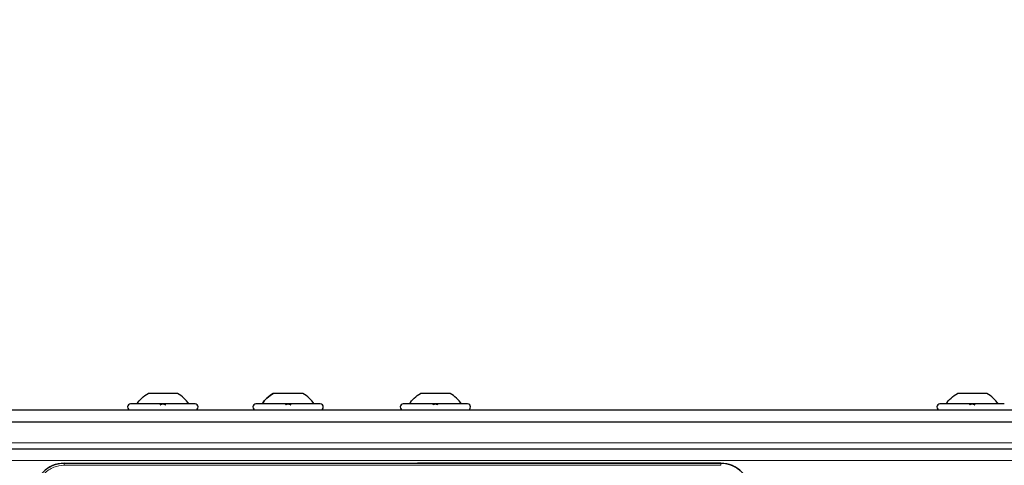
# Model space of a CAD drawing. Header units: millimetres. Extents: x 5 to 418, y 2 to 292.
# Tile 55 of 93: x 81 to 108, y 249 to 261. Entities that reach past the tile are written whole.
import ezdxf

# ---------------------------------------------------------------- set-up
doc = ezdxf.new("R2010")
doc.units = ezdxf.units.MM
doc.layers.add('SLD-0', color=7, linetype='Continuous')
doc.styles.add('SLDTEXTSTYLE0', font='TXT', dxfattribs={"width": 0.605})
doc.dimstyles.new('SLDDIMSTYLE0', dxfattribs={"dimtxt": 3.5, "dimasz": 3.302, "dimexe": 0, "dimexo": 0.0625, "dimgap": 0.875, "dimtad": 1, "dimdec": 1, "dimlfac": 6, "dimrnd": 1e-09, "dimzin": 12, "dimdsep": 46, "dimtxsty": 'SLDTEXTSTYLE0', "dimsah": 1, "dimcen": 0.09, "dimadec": 0, "dimazin": 3, "dimtfac": 1, "dimtofl": 0, "dimtmove": 0, "dimatfit": 3, "dimfxl": 1, "dimfrac": 2, "dimtolj": 1, "dimtzin": 12, "dimarcsym": 0})

# ---------------------------------------------------------------- blocks, each defined once
blk = doc.blocks.new('_D')
at = {"layer": 'SLD-0'}
for p, q in [((57.455, 248.17), (57.455, 271.307)), ((141.205, 248.17), (141.205, 271.307)), ((57.455, 270.307), (141.205, 270.307))]:
    blk.add_line(p, q, dxfattribs=at)
for points in [[(57.455, 270.307), (60.757, 269.799), (60.757, 270.815)], [(141.205, 270.307), (137.903, 270.815), (137.903, 269.799)]]:
    blk.add_solid(points, dxfattribs=at)
at = {"layer": 'SLD-0', "insert": (93.314, 274.819), "char_height": 3.5, "attachment_point": 1, "style": 'SLDTEXTSTYLE0'}
blk.add_mtext('502,5', dxfattribs=at)

msp = doc.modelspace()

# ---------------------------------------------------------------- linework, layer by layer
at = {"color": 7, "linetype": 'Continuous', "lineweight": 25}
for p, q in [((84.9922, 250.5154), (84.1672, 250.5154)), ((88.4922, 250.5154), (87.6672, 250.5154)), ((92.6089, 250.5154), (91.7839, 250.5154)), ((107.6089, 250.5154), (106.7839, 250.5154)), ((85.4797, 250.2237), (83.6797, 250.2237)), ((88.9797, 250.2237), (87.1797, 250.2237)), ((93.0964, 250.2237), (91.2964, 250.2237)), ((108.0964, 250.2237), (106.2964, 250.2237)), ((58.4964, 250.0571), (140.163, 250.0571)), ((58.913, 249.7237), (139.7464, 249.7237)), ((59.663, 248.9737), (138.9964, 248.9737)), ((81.8214, 248.5654), (100.1714, 248.5654)), ((100.1714, 248.5654), (91.7012, 248.5654))]:
    msp.add_line(p, q, dxfattribs=at)
at = {"color": 7, "linetype": 'Continuous', "lineweight": 18}
for p, q in [((139.0797, 249.1404), (59.5797, 249.1404)), ((59.663, 248.6404), (138.9964, 248.6404)), ((81.8214, 248.56), (81.8214, 248.5654)), ((100.1714, 248.56), (81.8214, 248.56)), ((81.8214, 248.5102), (81.8214, 248.56)), ((100.1714, 248.5102), (81.8214, 248.5102)), ((100.1714, 248.5654), (100.1714, 248.56)), ((100.1714, 248.5102), (100.1714, 248.56))]:
    msp.add_line(p, q, dxfattribs=at)
at = {"color": 7, "linetype": 'Continuous', "lineweight": 25}
for centre, radius, start, end in [((83.6797, 250.1404), 0.0833, 90, 270), ((85.4797, 250.1404), 0.0833, 270, 90), ((87.1797, 250.1404), 0.0833, 90, 270), ((88.9797, 250.1404), 0.0833, 270, 90), ((91.2964, 250.1404), 0.0833, 90, 270), ((93.0964, 250.1404), 0.0833, 270, 90), ((106.2964, 250.1404), 0.0833, 90, 270), ((81.8214, 247.7321), 0.8333, 90, 180), ((100.1714, 247.7321), 0.8333, 360, 90)]:
    msp.add_arc(centre, radius, start, end, dxfattribs=at)
at = {"color": 7, "linetype": 'Continuous', "lineweight": 18}
for centre, start, end in [((81.8214, 247.7321), 90, 180), ((100.1714, 247.7321), 0, 90)]:
    msp.add_arc(centre, 0.828, start, end, dxfattribs=at)
at = {"color": 7, "linetype": 'Continuous', "lineweight": 25}
for points in [[(83.8464, 250.2237), (83.8915, 250.2815), (83.9817, 250.3971), (84.1054, 250.476), (84.1672, 250.5154)], [(85.313, 250.2237), (85.2679, 250.2815), (85.1777, 250.3971), (85.054, 250.476), (84.9922, 250.5154)], [(87.3464, 250.2237), (87.3915, 250.2815), (87.4817, 250.3971), (87.6054, 250.476), (87.6672, 250.5154)], [(88.813, 250.2237), (88.7679, 250.2815), (88.6777, 250.3971), (88.554, 250.476), (88.4922, 250.5154)], [(91.463, 250.2237), (91.5081, 250.2815), (91.5984, 250.3971), (91.722, 250.476), (91.7839, 250.5154)], [(92.9297, 250.2237), (92.8846, 250.2815), (92.7943, 250.3971), (92.6707, 250.476), (92.6089, 250.5154)], [(106.463, 250.2237), (106.5081, 250.2815), (106.5984, 250.3971), (106.722, 250.476), (106.7839, 250.5154)], [(107.9297, 250.2237), (107.8846, 250.2815), (107.7943, 250.3971), (107.6707, 250.476), (107.6089, 250.5154)]]:
    msp.add_open_spline(points, degree=3, dxfattribs=at)
for points, knots in [([(87.6672, 250.5154), (87.6054, 250.476), (87.4817, 250.3971), (87.3915, 250.2815), (87.3464, 250.2237)], [0, 0, 0, 0, 0.5, 1, 1, 1, 1]), ([(88.813, 250.2237), (88.7679, 250.2815), (88.6777, 250.3971), (88.554, 250.476), (88.4922, 250.5154)], [0, 0, 0, 0, 0.5, 1, 1, 1, 1]), ([(84.5067, 250.1952), (84.5092, 250.1991), (84.5142, 250.2069), (84.5308, 250.2161), (84.5532, 250.2222), (84.5795, 250.2245), (84.6059, 250.2223), (84.6284, 250.2162), (84.6451, 250.2069), (84.6502, 250.1991), (84.6527, 250.1952)], [0, 0, 0, 0, 0.1252217, 0.2494831, 0.3743256, 0.4990628, 0.6238964, 0.749388, 0.8744406, 1, 1, 1, 1]), ([(88.0067, 250.1952), (88.0092, 250.1991), (88.0142, 250.2069), (88.0308, 250.2161), (88.0532, 250.2222), (88.0795, 250.2245), (88.1059, 250.2223), (88.1284, 250.2162), (88.1451, 250.2069), (88.1502, 250.1991), (88.1527, 250.1952)], [0, 0, 0, 0, 0.1252217, 0.2494831, 0.3743256, 0.4990628, 0.6238964, 0.749388, 0.8744406, 1, 1, 1, 1]), ([(92.1234, 250.1952), (92.1259, 250.1991), (92.1309, 250.2069), (92.1475, 250.2161), (92.1698, 250.2222), (92.1962, 250.2245), (92.2226, 250.2223), (92.2451, 250.2162), (92.2618, 250.2069), (92.2668, 250.1991), (92.2693, 250.1952)], [0, 0, 0, 0, 0.1252217, 0.2494831, 0.3743256, 0.4990628, 0.6238964, 0.749388, 0.8744406, 1, 1, 1, 1]), ([(107.1234, 250.1952), (107.1259, 250.1991), (107.1309, 250.2069), (107.1475, 250.2161), (107.1698, 250.2222), (107.1962, 250.2245), (107.2226, 250.2223), (107.2451, 250.2162), (107.2618, 250.2069), (107.2668, 250.1991), (107.2693, 250.1952)], [0, 0, 0, 0, 0.1252217, 0.2494831, 0.3743256, 0.4990628, 0.6238964, 0.749388, 0.8744406, 1, 1, 1, 1])]:
    msp.add_open_spline(points, degree=3, knots=knots, dxfattribs=at)
at = {"color": 7, "linetype": 'Continuous', "lineweight": 18}
msp.add_open_spline([(81.8214, 248.5102), (81.7235, 248.4998), (81.5729, 248.4839), (81.3917, 248.3868), (81.267, 248.2864), (81.1666, 248.1617), (81.0696, 247.9805), (81.0536, 247.8299), (81.0432, 247.7321)], degree=3, knots=[0, 0, 0, 0, 0.2394568, 0.3683607, 0.5, 0.6316393, 0.7605432, 1, 1, 1, 1], dxfattribs=at)

# ---------------------------------------------------------------- dimensions: what is measured, and where the dimension line sits
at = {"layer": 'SLD-0'}
dim = msp.add_linear_dim(base=(141.2047, 270.3071), p1=(57.4547, 248.1696), p2=(141.2047, 248.1696), angle=0, dimstyle='SLDDIMSTYLE0', dxfattribs=at)
dim.commit()
dim.dimension.update_dxf_attribs({"geometry": '_D', "text_midpoint": (99.3297, 270.3071), "dimtype": 160})

doc.saveas('drawing.dxf')
